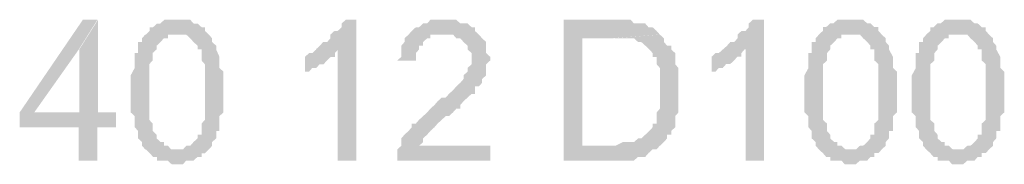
# Model space of a CAD drawing. Header units: millimetres. Extents: x -523 to 1404227, y -783705 to 1038705.
# Tile 194 of 256: x 406511 to 407638, y 245576 to 245741. Entities that reach past the tile are written whole.
import ezdxf

# ---------------------------------------------------------------- set-up
doc = ezdxf.new("R2010")
doc.units = ezdxf.units.MM
doc.linetypes.add('ACAD_ISO08W100', pattern=[36, 24, -3, 6, -3])
doc.layers.add('!!ELEKTRYKA', color=7, linetype='Continuous')

msp = doc.modelspace()

# ---------------------------------------------------------------- hatches: boundary and pattern name
at = {"layer": '!!ELEKTRYKA', "linetype": 'ACAD_ISO08W100'}
for points in [[(406600.16, 245741.19), (406583.48, 245741.19), (406511.18, 245635.34), (406511.18, 245618.38), (406578.84, 245618.38), (406578.84, 245580.28), (406600.16, 245580.28), (406600.16, 245618.38), (406621.48, 245618.38), (406621.48, 245635.34), (406600.16, 245635.34), (406527.87, 245635.34), (406578.84, 245707.26)], [(406600.72, 245741.08), (406579.41, 245707.26), (406579.41, 245635.25), (406528.43, 245635.25), (406600.72, 245635.25)], [(406693.37, 245741.12), (406689.66, 245741.12), (406685.03, 245741.12), (406680.4, 245741.12), (406676.7, 245741.12), (406672.07, 245736.86), (406668.37, 245736.86), (406663.74, 245732.6), (406663.74, 245732.6), (406660.03, 245732.6), (406660.03, 245728.43), (406655.4, 245724.17), (406689.66, 245724.17), (406693.37, 245724.17), (406698, 245724.17), (406701.7, 245724.17), (406706.33, 245719.91), (406706.33, 245719.91), (406710.04, 245715.74), (406714.67, 245711.48), (406714.67, 245711.48), (406714.67, 245707.22), (406719.3, 245707.22), (406719.3, 245702.97), (406719.3, 245698.8), (406719.3, 245694.54), (406723, 245690.28), (406723, 245686.11), (406723, 245681.85), (406723, 245677.59), (406723, 245673.33), (406723, 245664.91), (406723, 245660.65), (406723, 245656.39), (406723, 245652.22), (406723, 245647.96), (406723, 245639.54), (406723, 245635.28), (406723, 245631.02), (406723, 245626.76), (406719.3, 245622.59), (406719.3, 245618.33), (406719.3, 245614.07), (406719.3, 245609.9), (406714.67, 245609.9), (406714.67, 245605.64), (406714.67, 245605.64), (406710.04, 245601.39), (406706.33, 245597.13), (406701.7, 245597.13), (406698, 245592.96), (406693.37, 245592.96), (406693.37, 245592.96), (406655.4, 245592.96), (406660.03, 245588.7), (406663.74, 245584.44), (406668.37, 245584.44), (406668.37, 245580.27), (406672.07, 245580.27), (406676.7, 245580.27), (406680.4, 245580.27), (406685.03, 245576.01), (406693.37, 245576.01), (406693.37, 245576.01), (406698, 245576.01), (406701.7, 245580.27), (406706.33, 245580.27), (406710.04, 245580.27), (406714.67, 245584.44), (406719.3, 245584.44), (406719.3, 245588.7), (406723, 245588.7), (406723, 245588.7), (406727.63, 245592.96), (406731.33, 245597.13), (406731.33, 245601.39), (406735.96, 245605.64), (406735.96, 245609.9), (406735.96, 245614.07), (406739.67, 245614.07), (406739.67, 245618.33), (406739.67, 245622.59), (406739.67, 245626.76), (406739.67, 245631.02), (406744.3, 245635.28), (406744.3, 245639.54), (406744.3, 245643.7), (406744.3, 245647.96), (406744.3, 245652.22), (406744.3, 245660.65), (406744.3, 245660.65), (406744.3, 245669.17), (406744.3, 245673.33), (406744.3, 245677.59), (406744.3, 245681.85), (406739.67, 245686.11), (406739.67, 245690.28), (406739.67, 245694.54), (406739.67, 245698.8), (406739.67, 245698.8), (406735.96, 245707.22), (406735.96, 245711.48), (406735.96, 245711.48), (406731.33, 245715.74), (406731.33, 245719.91), (406727.63, 245724.17), (406723, 245728.43), (406723, 245732.6), (406719.3, 245732.6), (406714.67, 245736.86), (406714.67, 245736.86), (406710.04, 245736.86), (406706.33, 245741.12), (406701.7, 245741.12), (406698, 245741.12)], [(406896.24, 245741.15), (406884.21, 245741.15), (406884.21, 245741.15), (406879.59, 245736.89), (406879.59, 245732.64), (406874.97, 245728.38), (406871.27, 245728.38), (406866.64, 245724.22), (406866.64, 245719.97), (406862.94, 245715.72), (406858.32, 245715.72), (406854.62, 245711.46), (406854.62, 245711.46), (406850, 245707.3), (406874.97, 245707.3), (406874.97, 245580.23), (406896.24, 245580.23)], [(406998.61, 245741.14), (406993.99, 245741.14), (406989.36, 245741.14), (406981.05, 245741.14), (406977.35, 245736.89), (406972.73, 245736.89), (406972.73, 245736.89), (406968.11, 245732.64), (406964.41, 245732.64), (406959.79, 245728.38), (406959.79, 245728.38), (406956.09, 245724.23), (406951.47, 245719.97), (406951.47, 245715.72), (406947.78, 245711.47), (406947.78, 245707.22), (406947.78, 245703.06), (406947.78, 245698.81), (406943.15, 245694.56), (406964.41, 245694.56), (406964.41, 245698.81), (406964.41, 245703.06), (406968.11, 245707.22), (406968.11, 245711.47), (406972.73, 245711.47), (406972.73, 245715.72), (406977.35, 245719.97), (406981.05, 245719.97), (406981.05, 245724.23), (406985.67, 245724.23), (406993.99, 245724.23), (406998.61, 245724.23), (407036.5, 245724.23), (407031.88, 245728.38), (407031.88, 245728.38), (407031.88, 245732.64), (407028.18, 245732.64), (407023.56, 245736.89), (407018.94, 245736.89), (407015.24, 245736.89), (407010.62, 245741.14), (407006.92, 245741.14), (407002.3, 245741.14)], [(407188.99, 245741.11), (407133.61, 245741.11), (407133.61, 245580.23), (407192.68, 245580.23), (407197.3, 245580.23), (407200.99, 245580.23), (407205.61, 245580.23), (407210.22, 245580.23), (407213.91, 245580.23), (407218.53, 245584.47), (407222.22, 245584.47), (407226.84, 245584.47), (407230.53, 245588.72), (407230.53, 245588.72), (407235.14, 245592.96), (407239.76, 245592.96), (407243.45, 245597.21), (407243.45, 245597.21), (407154.84, 245597.21), (407154.84, 245719.98), (407188.99, 245719.98), (407243.45, 245724.22), (407239.76, 245728.47), (407239.76, 245728.47), (407235.14, 245732.62), (407230.53, 245732.62), (407226.84, 245736.87), (407222.22, 245736.87), (407218.53, 245736.87), (407218.53, 245736.87), (407213.91, 245736.87), (407210.22, 245741.11), (407205.61, 245741.11), (407200.99, 245741.11), (407192.68, 245741.11)], [(407362.8, 245741.12), (407349.89, 245741.12), (407349.89, 245741.12), (407345.28, 245736.88), (407345.28, 245732.64), (407341.6, 245728.4), (407336.99, 245728.4), (407332.38, 245724.16), (407332.38, 245719.92), (407328.69, 245715.68), (407324.08, 245715.68), (407320.39, 245711.44), (407320.39, 245711.44), (407315.78, 245707.2), (407341.6, 245707.2), (407341.6, 245580.25), (407362.8, 245580.25)], [(407463.27, 245741.18), (407459.59, 245741.18), (407454.98, 245741.18), (407451.29, 245741.18), (407446.69, 245741.18), (407442.08, 245736.95), (407438.4, 245736.95), (407433.79, 245732.71), (407433.79, 245732.71), (407430.11, 245732.71), (407430.11, 245728.47), (407425.5, 245724.23), (407459.59, 245724.23), (407463.27, 245724.23), (407467.88, 245724.23), (407472.48, 245724.23), (407476.17, 245720), (407476.17, 245720), (407480.77, 245715.76), (407484.46, 245711.52), (407484.46, 245711.52), (407484.46, 245707.28), (407489.07, 245707.28), (407489.07, 245703.04), (407489.07, 245698.81), (407489.07, 245694.57), (407493.67, 245690.33), (407493.67, 245686.09), (407493.67, 245681.86), (407493.67, 245677.62), (407493.67, 245673.38), (407493.67, 245665), (407493.67, 245660.76), (407493.67, 245656.52), (407493.67, 245652.28), (407493.67, 245648.05), (407493.67, 245639.57), (407493.67, 245635.33), (407493.67, 245631.09), (407493.67, 245626.86), (407489.07, 245622.62), (407489.07, 245618.38), (407489.07, 245614.14), (407489.07, 245609.91), (407484.46, 245609.91), (407484.46, 245605.67), (407484.46, 245605.67), (407480.77, 245601.43), (407476.17, 245597.19), (407472.48, 245597.19), (407467.88, 245592.95), (407463.27, 245592.95), (407463.27, 245592.95), (407425.5, 245592.95), (407430.11, 245588.72), (407433.79, 245584.48), (407438.4, 245584.48), (407438.4, 245580.24), (407442.08, 245580.24), (407446.69, 245580.24), (407451.29, 245580.24), (407454.98, 245576.1), (407463.27, 245576.1), (407463.27, 245576.1), (407467.88, 245576.1), (407472.48, 245580.24), (407476.17, 245580.24), (407480.77, 245580.24), (407484.46, 245584.48), (407489.07, 245584.48), (407489.07, 245588.72), (407493.67, 245588.72), (407493.67, 245588.72), (407497.36, 245592.95), (407501.96, 245597.19), (407501.96, 245601.43), (407505.65, 245605.67), (407505.65, 245609.91), (407505.65, 245614.14), (407510.26, 245614.14), (407510.26, 245618.38), (407510.26, 245622.62), (407510.26, 245626.86), (407510.26, 245631.09), (407514.86, 245635.33), (407514.86, 245639.57), (407514.86, 245643.81), (407514.86, 245648.05), (407514.86, 245652.28), (407514.86, 245660.76), (407514.86, 245660.76), (407514.86, 245669.23), (407514.86, 245673.38), (407514.86, 245677.62), (407514.86, 245681.86), (407510.26, 245686.09), (407510.26, 245690.33), (407510.26, 245694.57), (407510.26, 245698.81), (407510.26, 245698.81), (407505.65, 245707.28), (407505.65, 245711.52), (407505.65, 245711.52), (407501.96, 245715.76), (407501.96, 245720), (407497.36, 245724.23), (407493.67, 245728.47), (407493.67, 245732.71), (407489.07, 245732.71), (407484.46, 245736.95), (407484.46, 245736.95), (407480.77, 245736.95), (407476.17, 245741.18), (407472.48, 245741.18), (407467.88, 245741.18)], [(407586.07, 245741.14), (407582.39, 245741.14), (407577.78, 245741.14), (407574.1, 245741.14), (407569.5, 245741.14), (407564.9, 245736.91), (407561.22, 245736.91), (407556.61, 245732.67), (407556.61, 245732.67), (407552.93, 245732.67), (407552.93, 245728.44), (407548.33, 245724.2), (407582.39, 245724.2), (407586.07, 245724.2), (407590.67, 245724.2), (407595.27, 245724.2), (407598.96, 245719.97), (407598.96, 245719.97), (407603.56, 245715.74), (407607.24, 245711.5), (407607.24, 245711.5), (407607.24, 245707.27), (407611.84, 245707.27), (407611.84, 245703.03), (407611.84, 245698.8), (407611.84, 245694.56), (407616.45, 245690.33), (407616.45, 245686.1), (407616.45, 245681.86), (407616.45, 245677.63), (407616.45, 245673.39), (407616.45, 245664.92), (407616.45, 245660.69), (407616.45, 245656.46), (407616.45, 245652.22), (407616.45, 245647.99), (407616.45, 245639.52), (407616.45, 245635.28), (407616.45, 245631.05), (407616.45, 245626.82), (407611.84, 245622.58), (407611.84, 245618.35), (407611.84, 245614.11), (407611.84, 245609.88), (407607.24, 245609.88), (407607.24, 245605.64), (407607.24, 245605.64), (407603.56, 245601.41), (407598.96, 245597.17), (407595.27, 245597.17), (407590.67, 245592.94), (407586.07, 245592.94), (407586.07, 245592.94), (407548.33, 245592.94), (407552.93, 245588.71), (407556.61, 245584.47), (407561.22, 245584.47), (407561.22, 245580.24), (407564.9, 245580.24), (407569.5, 245580.24), (407574.1, 245580.24), (407577.78, 245576), (407586.07, 245576), (407586.07, 245576), (407590.67, 245576), (407595.27, 245580.24), (407598.96, 245580.24), (407603.56, 245580.24), (407607.24, 245584.47), (407611.84, 245584.47), (407611.84, 245588.71), (407616.45, 245588.71), (407616.45, 245588.71), (407620.13, 245592.94), (407624.73, 245597.17), (407624.73, 245601.41), (407628.41, 245605.64), (407628.41, 245609.88), (407628.41, 245614.11), (407633.01, 245614.11), (407633.01, 245618.35), (407633.01, 245622.58), (407633.01, 245626.82), (407633.01, 245631.05), (407637.62, 245635.28), (407637.62, 245639.52), (407637.62, 245643.75), (407637.62, 245647.99), (407637.62, 245652.22), (407637.62, 245660.69), (407637.62, 245660.69), (407637.62, 245669.16), (407637.62, 245673.39), (407637.62, 245677.63), (407637.62, 245681.86), (407633.01, 245686.1), (407633.01, 245690.33), (407633.01, 245694.56), (407633.01, 245698.8), (407633.01, 245698.8), (407628.41, 245707.27), (407628.41, 245711.5), (407628.41, 245711.5), (407624.73, 245715.74), (407624.73, 245719.97), (407620.13, 245724.2), (407616.45, 245728.44), (407616.45, 245732.67), (407611.84, 245732.67), (407607.24, 245736.91), (407607.24, 245736.91), (407603.56, 245736.91), (407598.96, 245741.14), (407595.27, 245741.14), (407590.67, 245741.14)], [(406654.82, 245724.18), (406651.12, 245720.01), (406651.12, 245715.75), (406646.49, 245715.75), (406646.49, 245711.49), (406646.49, 245703.07), (406642.78, 245703.07), (406642.78, 245698.81), (406642.78, 245694.55), (406642.78, 245694.55), (406642.78, 245690.38), (406642.78, 245686.12), (406638.15, 245677.6), (406638.15, 245673.43), (406638.15, 245669.17), (406638.15, 245664.91), (406638.15, 245660.75), (406638.15, 245656.49), (406638.15, 245652.23), (406638.15, 245643.8), (406638.15, 245639.54), (406638.15, 245635.28), (406642.78, 245631.11), (406642.78, 245626.85), (406642.78, 245622.59), (406642.78, 245618.42), (406646.49, 245614.16), (406646.49, 245609.9), (406646.49, 245605.64), (406651.12, 245601.48), (406651.12, 245601.48), (406651.12, 245597.22), (406654.82, 245592.96), (406654.82, 245592.96), (406692.79, 245592.96), (406689.09, 245592.96), (406684.46, 245592.96), (406680.75, 245597.22), (406676.12, 245597.22), (406676.12, 245601.48), (406672.42, 245601.48), (406667.79, 245605.64), (406667.79, 245605.64), (406667.79, 245609.9), (406663.16, 245614.16), (406663.16, 245614.16), (406663.16, 245618.42), (406663.16, 245622.59), (406659.45, 245626.85), (406659.45, 245631.11), (406659.45, 245635.28), (406659.45, 245639.54), (406659.45, 245648.06), (406659.45, 245652.23), (406659.45, 245660.75), (406659.45, 245660.75), (406659.45, 245669.17), (406659.45, 245673.43), (406659.45, 245677.6), (406659.45, 245686.12), (406659.45, 245690.38), (406663.16, 245694.55), (406663.16, 245698.81), (406663.16, 245703.07), (406663.16, 245703.07), (406667.79, 245707.23), (406667.79, 245711.49), (406667.79, 245711.49), (406672.42, 245715.75), (406676.12, 245720.01), (406680.75, 245720.01), (406680.75, 245724.18), (406684.46, 245724.18), (406689.09, 245724.18)], [(407036.5, 245724.23), (406998.61, 245724.23), (406998.61, 245724.23), (407002.3, 245724.23), (407006.92, 245724.23), (407010.62, 245719.97), (407015.24, 245719.97), (407018.94, 245715.72), (407018.94, 245715.72), (407023.56, 245711.47), (407023.56, 245711.47), (407023.56, 245707.22), (407028.18, 245703.06), (407028.18, 245698.81), (407028.18, 245694.56), (407028.18, 245690.31), (407023.56, 245686.06), (407023.56, 245681.9), (407018.94, 245677.65), (407018.94, 245673.39), (407015.24, 245669.14), (407015.24, 245669.14), (407010.62, 245664.89), (407010.62, 245664.89), (407006.92, 245660.64), (407002.3, 245656.48), (406998.61, 245652.23), (406993.99, 245652.23), (406989.36, 245647.98), (406985.67, 245643.73), (406981.05, 245639.48), (406977.35, 245635.32), (406972.73, 245631.06), (406972.73, 245631.06), (406968.11, 245626.81), (406964.41, 245622.56), (406959.79, 245622.56), (406959.79, 245618.31), (406956.09, 245614.15), (406956.09, 245614.15), (406951.47, 245609.9), (406947.78, 245605.65), (406947.78, 245601.4), (406947.78, 245597.15), (406943.15, 245592.99), (406943.15, 245592.99), (406943.15, 245588.74), (406943.15, 245584.48), (406943.15, 245580.23), (407049.44, 245580.23), (407049.44, 245597.15), (406968.11, 245597.15), (406968.11, 245597.15), (406972.73, 245601.4), (406972.73, 245605.65), (406977.35, 245609.9), (406977.35, 245609.9), (406981.05, 245614.15), (406981.05, 245614.15), (406985.67, 245618.31), (406989.36, 245622.56), (406993.99, 245626.81), (406998.61, 245631.06), (407002.3, 245631.06), (407006.92, 245635.32), (407010.62, 245639.48), (407015.24, 245639.48), (407015.24, 245643.73), (407018.94, 245647.98), (407023.56, 245652.23), (407023.56, 245652.23), (407028.18, 245656.48), (407031.88, 245656.48), (407031.88, 245660.64), (407031.88, 245664.89), (407036.5, 245664.89), (407040.2, 245669.14), (407040.2, 245673.39), (407044.82, 245677.65), (407044.82, 245677.65), (407044.82, 245681.9), (407044.82, 245686.06), (407044.82, 245690.31), (407049.44, 245694.56), (407049.44, 245698.81), (407044.82, 245703.06), (407044.82, 245707.22), (407044.82, 245711.47), (407044.82, 245715.72), (407040.2, 245719.97), (407040.2, 245719.97)], [(407243.6, 245724.14), (407189.15, 245719.9), (407189.15, 245719.9), (407197.45, 245719.9), (407201.15, 245719.9), (407205.76, 245719.9), (407210.37, 245719.9), (407214.07, 245719.9), (407214.07, 245719.9), (407218.68, 245715.65), (407222.37, 245715.65), (407222.37, 245715.65), (407226.99, 245711.5), (407231.6, 245707.25), (407235.29, 245703.01), (407235.29, 245698.76), (407235.29, 245698.76), (407239.91, 245698.76), (407239.91, 245694.52), (407239.91, 245690.27), (407243.6, 245686.03), (407243.6, 245681.78), (407243.6, 245677.63), (407243.6, 245673.38), (407243.6, 245664.89), (407243.6, 245660.65), (407243.6, 245656.4), (407243.6, 245652.15), (407243.6, 245648), (407243.6, 245643.76), (407243.6, 245639.51), (407239.91, 245635.26), (407239.91, 245631.02), (407239.91, 245631.02), (407239.91, 245622.53), (407235.29, 245622.53), (407235.29, 245618.28), (407231.6, 245614.13), (407226.99, 245609.88), (407226.99, 245609.88), (407222.37, 245605.64), (407218.68, 245605.64), (407214.07, 245601.39), (407214.07, 245601.39), (407210.37, 245601.39), (407205.76, 245601.39), (407201.15, 245601.39), (407192.84, 245597.15), (407189.15, 245597.15), (407155, 245597.15), (407243.6, 245597.15), (407248.21, 245601.39), (407251.91, 245605.64), (407251.91, 245609.88), (407256.52, 245609.88), (407256.52, 245614.13), (407261.13, 245618.28), (407261.13, 245622.53), (407261.13, 245626.77), (407261.13, 245631.02), (407264.83, 245635.26), (407264.83, 245639.51), (407264.83, 245643.76), (407264.83, 245648), (407264.83, 245652.15), (407264.83, 245656.4), (407264.83, 245660.65), (407264.83, 245664.89), (407264.83, 245669.14), (407264.83, 245673.38), (407264.83, 245677.63), (407264.83, 245681.78), (407264.83, 245686.03), (407261.13, 245690.27), (407261.13, 245694.52), (407261.13, 245698.76), (407261.13, 245703.01), (407256.52, 245707.25), (407256.52, 245711.5), (407251.91, 245711.5), (407248.21, 245715.65), (407248.21, 245719.9)], [(407425.52, 245724.17), (407421.84, 245719.93), (407421.84, 245715.69), (407417.23, 245715.69), (407417.23, 245711.45), (407417.23, 245702.98), (407413.55, 245702.98), (407413.55, 245698.74), (407413.55, 245694.5), (407413.55, 245694.5), (407413.55, 245690.26), (407413.55, 245686.03), (407408.94, 245677.64), (407408.94, 245673.4), (407408.94, 245669.16), (407408.94, 245664.93), (407408.94, 245660.69), (407408.94, 245656.45), (407408.94, 245652.21), (407408.94, 245643.74), (407408.94, 245639.5), (407408.94, 245635.26), (407413.55, 245631.02), (407413.55, 245626.78), (407413.55, 245622.54), (407413.55, 245618.31), (407417.23, 245614.07), (407417.23, 245609.83), (407417.23, 245605.59), (407421.84, 245601.44), (407421.84, 245601.44), (407421.84, 245597.21), (407425.52, 245592.97), (407425.52, 245592.97), (407464.22, 245592.97), (407459.61, 245592.97), (407455.93, 245592.97), (407451.32, 245597.21), (407446.71, 245597.21), (407446.71, 245601.44), (407443.03, 245601.44), (407438.42, 245605.59), (407438.42, 245605.59), (407438.42, 245609.83), (407434.74, 245614.07), (407434.74, 245614.07), (407434.74, 245618.31), (407434.74, 245622.54), (407430.13, 245626.78), (407430.13, 245631.02), (407430.13, 245635.26), (407430.13, 245639.5), (407430.13, 245647.97), (407430.13, 245652.21), (407430.13, 245660.69), (407430.13, 245660.69), (407430.13, 245669.16), (407430.13, 245673.4), (407430.13, 245677.64), (407430.13, 245686.03), (407430.13, 245690.26), (407434.74, 245694.5), (407434.74, 245698.74), (407434.74, 245702.98), (407434.74, 245702.98), (407438.42, 245707.22), (407438.42, 245711.45), (407438.42, 245711.45), (407443.03, 245715.69), (407446.71, 245719.93), (407451.32, 245719.93), (407451.32, 245724.17), (407455.93, 245724.17), (407459.61, 245724.17)], [(407548.34, 245724.14), (407544.66, 245719.91), (407544.66, 245715.68), (407540.05, 245715.68), (407540.05, 245711.44), (407540.05, 245702.97), (407536.37, 245702.97), (407536.37, 245698.74), (407536.37, 245694.5), (407536.37, 245694.5), (407536.37, 245690.27), (407536.37, 245686.03), (407531.77, 245677.56), (407531.77, 245673.33), (407531.77, 245669.09), (407531.77, 245664.86), (407531.77, 245660.62), (407531.77, 245656.39), (407531.77, 245652.15), (407531.77, 245643.68), (407531.77, 245639.45), (407531.77, 245635.21), (407536.37, 245630.98), (407536.37, 245626.84), (407536.37, 245622.6), (407536.37, 245618.37), (407540.05, 245614.13), (407540.05, 245609.9), (407540.05, 245605.66), (407544.66, 245601.43), (407544.66, 245601.43), (407544.66, 245597.19), (407548.34, 245592.96), (407548.34, 245592.96), (407587, 245592.96), (407582.4, 245592.96), (407578.72, 245592.96), (407574.12, 245597.19), (407569.51, 245597.19), (407569.51, 245601.43), (407565.83, 245601.43), (407561.23, 245605.66), (407561.23, 245605.66), (407561.23, 245609.9), (407557.54, 245614.13), (407557.54, 245614.13), (407557.54, 245618.37), (407557.54, 245622.6), (407552.94, 245626.84), (407552.94, 245630.98), (407552.94, 245635.21), (407552.94, 245639.45), (407552.94, 245647.92), (407552.94, 245652.15), (407552.94, 245660.62), (407552.94, 245660.62), (407552.94, 245669.09), (407552.94, 245673.33), (407552.94, 245677.56), (407552.94, 245686.03), (407552.94, 245690.27), (407557.54, 245694.5), (407557.54, 245698.74), (407557.54, 245702.97), (407557.54, 245702.97), (407561.23, 245707.21), (407561.23, 245711.44), (407561.23, 245711.44), (407565.83, 245715.68), (407569.51, 245719.91), (407574.12, 245719.91), (407574.12, 245724.14), (407578.72, 245724.14), (407582.4, 245724.14)], [(406850.52, 245707.26), (406845.9, 245703.01), (406842.2, 245703.01), (406837.58, 245698.75), (406837.58, 245681.83), (406837.58, 245681.83), (406842.2, 245681.83), (406845.9, 245686.08), (406850.52, 245686.08), (406854.22, 245690.24), (406858.85, 245690.24), (406858.85, 245690.24), (406862.55, 245694.5), (406867.17, 245698.75), (406871.8, 245698.75), (406871.8, 245703.01), (406875.5, 245707.26)], [(407315.58, 245707.27), (407310.97, 245703.03), (407307.28, 245703.03), (407302.67, 245698.88), (407302.67, 245681.91), (407302.67, 245681.91), (407307.28, 245681.91), (407310.97, 245686.15), (407315.58, 245686.15), (407319.27, 245690.4), (407323.88, 245690.4), (407323.88, 245690.4), (407328.49, 245694.64), (407332.17, 245698.88), (407336.78, 245698.88), (407336.78, 245703.03), (407340.47, 245707.27)]]:
    msp.add_hatch(color=7, dxfattribs=at).paths.add_polyline_path(points)

doc.saveas('drawing.dxf')
